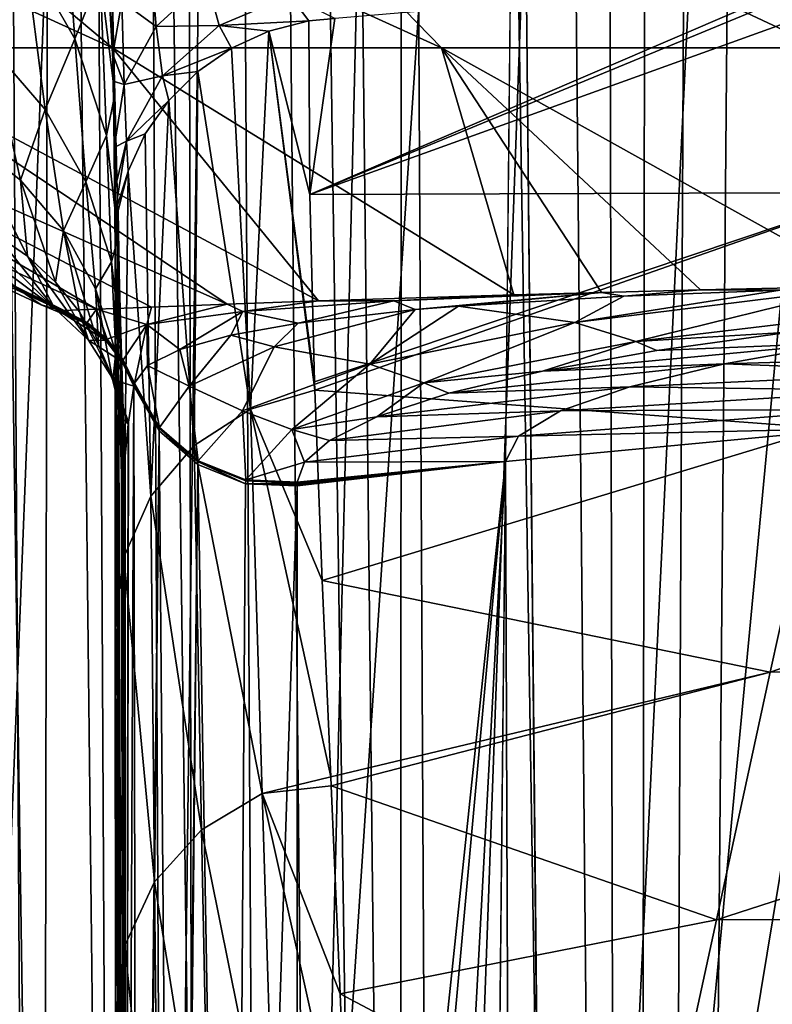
# Model space of a CAD drawing. Header units: metres. Extents: x -90 to 90, y -173 to 74.
# Tile 112 of 256: x -12.2 to -7.32, y -80.39 to -74. Entities that reach past the tile are written whole.
import ezdxf

# ---------------------------------------------------------------- set-up
doc = ezdxf.new("R2010")
doc.units = ezdxf.units.M
doc.layers.add('solid_509418', color=7, linetype='CONTINUOUS')
doc.layers.add('solid_509418_01', color=7, linetype='CONTINUOUS')

msp = doc.modelspace()

# ---------------------------------------------------------------- linework, layer by layer
at = {"layer": 'solid_509418'}
for points in [[(-8.225533, -143.306961, -58.726006), (-7.499454, 11.402782, -58.797714), (-6.862387, 12.015907, -58.855129)], [(-6.424402, -141.961182, -58.891628), (-8.225533, -143.306961, -58.726006), (-6.862387, 12.015907, -58.855129)], [(-8.225533, -143.306961, -58.726006), (-8.064254, 10.739578, -58.742512), (-7.499454, 11.402782, -58.797714)], [(-8.225533, -143.306961, -58.726006), (-8.553539, 10.028784, -58.691418), (-8.064254, 10.739578, -58.742512)], [(-8.225533, -143.306961, -58.726006), (-8.970113, -68.651672, -58.645515), (-8.553539, 10.028784, -58.691418)], [(-10.980026, -146.921387, -58.026299), (-12.711701, 5.898749, -57.701679), (-11.728061, 5.907754, -58.096577)], [(-11.805877, -149.06665, -57.632721), (-12.208568, -151.319458, -57.399166), (-12.711701, 5.898749, -57.701679)], [(-10.980026, -146.921387, -58.026299), (-11.805877, -149.06665, -57.632721), (-12.711701, 5.898749, -57.701679)], [(-10.980026, -146.921387, -58.026299), (-11.728061, 5.907754, -58.096577), (-11.239591, 5.91218, -58.249363)], [(-9.744602, -144.948929, -58.446842), (-11.239591, 5.91218, -58.249363), (-9.713916, 5.925825, -58.55806)], [(-9.744602, -144.948929, -58.446842), (-10.980026, -146.921387, -58.026299), (-11.239591, 5.91218, -58.249363)], [(-9.744602, -144.948929, -58.446842), (-9.713916, 5.925825, -58.55806), (-8.970113, -68.651672, -58.645515)], [(-13.201573, -12.23214, -53.826992), (-12.272785, -135.485428, -53.805763), (-11.371455, -135.333908, -54.565197)], [(-12.008995, -12.441509, -54.729683), (-13.201573, -12.23214, -53.826992), (-11.371455, -135.333908, -54.565197)], [(-12.008995, -12.441509, -54.729683), (-11.371455, -135.333908, -54.565197), (-10.403399, -135.223694, -55.141842)], [(-11.07841, -12.544225, -55.20163), (-12.008995, -12.441509, -54.729683), (-10.403399, -135.223694, -55.141842)], [(-11.07841, -12.544225, -55.20163), (-10.403399, -135.223694, -55.141842), (-9.302077, -135.147614, -55.574173)], [(-10.656951, -12.576241, -55.362324), (-11.07841, -12.544225, -55.20163), (-9.302077, -135.147614, -55.574173)], [(-9.931368, -12.613823, -55.57053), (-10.656951, -12.576241, -55.362324), (-9.302077, -135.147614, -55.574173)], [(-9.931368, -12.613823, -55.57053), (-8.006117, -135.113159, -55.833195), (-8.595015, -73.846344, -55.769421)], [(-9.931368, -12.613823, -55.57053), (-9.302077, -135.147614, -55.574173), (-8.006117, -135.113159, -55.833195)], [(-4.564163, -12.653282, -56.114788), (-8.595015, -73.846344, -55.769421), (-8.006117, -135.113159, -55.833195)], [(-4.564163, -12.653282, -56.114788), (-8.006117, -135.113159, -55.833195), (-4.333533, -135.123291, -56.128117)], [(-9.89099, -18.58441, -39.150002), (-13.523117, -16.790075, -39.150002), (-15.525159, -163.074173, -39.150002)], [(13.523117, -16.790075, -39.150002), (9.89099, -18.58441, -39.150002), (-15.525159, -163.074173, -39.150002)], [(-13.447101, -17.57984, -41.903408), (-11.930401, -18.401623, -41.86388), (-12.179281, -162.857254, -41.903378)], [(-12.792397, -162.862595, -42.016659), (-13.447101, -17.57984, -41.903408), (-12.179281, -162.857254, -41.903378)], [(-11.930401, -18.401623, -41.86388), (-10.350704, -19.131382, -41.822681), (-12.179281, -162.857254, -41.903378)], [(-6.028381, -19.804836, -39.150002), (-9.89099, -18.58441, -39.150002), (-15.525159, -163.074173, -39.150002)], [(9.89099, -18.58441, -39.150002), (6.028381, -19.804836, -39.150002), (-15.525159, -163.074173, -39.150002)], [(-10.350704, -19.131382, -41.822681), (-8.7082, -19.765713, -41.779816), (-12.179281, -162.857254, -41.903378)], [(-8.7082, -19.765713, -41.779816), (-7.009268, -20.298904, -41.735447), (-12.179281, -162.857254, -41.903378)], [(-2.025468, -20.421919, -39.150002), (-6.028381, -19.804836, -39.150002), (-15.525159, -163.074173, -39.150002)], [(6.028381, -19.804836, -39.150002), (2.025468, -20.421919, -39.150002), (-15.525159, -163.074173, -39.150002)], [(-7.009268, -20.298904, -41.735447), (-5.290215, -20.717361, -41.690529), (-12.179281, -162.857254, -41.903378)], [(2.025468, -20.421919, -39.150002), (-2.025468, -20.421919, -39.150002), (-15.525159, -163.074173, -39.150002)], [(-5.290215, -20.717361, -41.690529), (-3.569618, -21.021667, -41.645542), (-12.179281, -162.857254, -41.903378)], [(-3.569618, -21.021667, -41.645542), (-1.8172, -21.213736, -41.599697), (-12.179281, -162.857254, -41.903378)], [(-1.8172, -21.213736, -41.599697), (0.000091, -21.295607, -41.552128), (-12.179281, -162.857254, -41.903378)], [(0.000091, -21.295607, -41.552128), (0, -168.099869, -41.585648), (-12.179281, -162.857254, -41.903378)], [(-9.744602, -144.948929, -58.446842), (-8.970113, -68.651672, -58.645515), (-8.225533, -143.306961, -58.726006)], [(-11.603297, -74.185287, -10.453094), (-16.250029, -72.060219, -9.911163), (-14.136532, -72.060219, -12.745708)], [(-13.337116, -74.185287, -8.125578), (-16.250029, -72.060219, -9.911163), (-11.603297, -74.185287, -10.453094)], [(-9.468748, -74.185287, -12.4196), (-14.136532, -72.060219, -12.745708), (-11.535233, -72.060219, -15.140443)], [(-11.603297, -74.185287, -10.453094), (-14.136532, -72.060219, -12.745708), (-9.468748, -74.185287, -12.4196)], [(-7.007185, -74.185287, -13.957186), (-11.535233, -72.060219, -15.140443), (-8.535893, -72.060219, -17.012735)], [(-9.468748, -74.185287, -12.4196), (-11.535233, -72.060219, -15.140443), (-7.007185, -74.185287, -13.957186)], [(-4.303623, -74.185287, -15.012745), (-8.535893, -72.060219, -17.012735), (-5.24201, -72.060219, -18.297977)], [(-7.007185, -74.185287, -13.957186), (-8.535893, -72.060219, -17.012735), (-4.303623, -74.185287, -15.012745)], [(-11.682582, -72.818848, 18.918798), (-11.588074, -74.490593, 16.842081), (-11.61227, -73.451523, 19.478764)], [(-11.682101, -73.713257, 16.467911), (-11.588074, -74.490593, 16.842081), (-11.682582, -72.818848, 18.918798)], [(-12.171473, -73.559174, 13.174765), (-11.846197, -74.127151, 13.417704), (-11.930244, -72.972679, 16.133535)], [(-11.846197, -74.127151, 13.417704), (-11.682101, -73.713257, 16.467911), (-11.930244, -72.972679, 16.133535)], [(-12.391153, -74.179474, 10.284462), (-12.171473, -73.559174, 13.174765), (-12.604927, -73.073082, 12.923247)], [(-11.600633, -74.226418, 20.300671), (-11.61227, -73.451523, 19.478764), (-11.588074, -74.490593, 16.842081)], [(-11.542654, -73.885986, 20.573481), (-11.61227, -73.451523, 19.478764), (-11.600633, -74.226418, 20.300671)], [(-12.391153, -74.179474, 10.284462), (-12.039058, -74.585304, 10.447269), (-12.171473, -73.559174, 13.174765)], [(-12.039058, -74.585304, 10.447269), (-11.846197, -74.127151, 13.417704), (-12.171473, -73.559174, 13.174765)], [(-11.318959, -74.047256, 21.669905), (-11.35958, -73.566551, 20.818052), (-11.542654, -73.885986, 20.573481)], [(-11.318959, -74.047256, 21.669905), (-10.99067, -73.745598, 21.822126), (-11.35958, -73.566551, 20.818052)], [(-11.846197, -74.127151, 13.417704), (-11.641436, -74.755486, 13.642852), (-11.682101, -73.713257, 16.467911)], [(-11.641436, -74.755486, 13.642852), (-11.588074, -74.490593, 16.842081), (-11.682101, -73.713257, 16.467911)], [(-10.322518, -75.137558, 32.164864), (-6.634458, -75.124855, 35.704567), (-6.286074, -73.678825, 25.198845)], [(-6.900171, -73.719925, 25.015392), (-10.322518, -75.137558, 32.164864), (-6.286074, -73.678825, 25.198845)], [(-10.910335, -74.040833, 22.691702), (-10.99067, -73.745598, 21.822126), (-11.318959, -74.047256, 21.669905)], [(-10.910335, -74.040833, 22.691702), (-10.451691, -73.847221, 22.74614), (-10.99067, -73.745598, 21.822126)], [(-6.900171, -73.719925, 25.015392), (-7.053256, -73.730728, 24.966681), (-10.322518, -75.137558, 32.164864)], [(-7.053256, -73.730728, 24.966681), (-10.15981, -73.994965, 23.701321), (-10.322518, -75.137558, 32.164864)], [(-11.526266, -74.424377, 21.47823), (-11.542654, -73.885986, 20.573481), (-11.600633, -74.226418, 20.300671)], [(-11.526266, -74.424377, 21.47823), (-11.318959, -74.047256, 21.669905), (-11.542654, -73.885986, 20.573481)], [(-10.910335, -74.040833, 22.691702), (-10.329188, -74.01165, 23.616053), (-10.451691, -73.847221, 22.74614)], [(-10.451691, -73.847221, 22.74614), (-10.329188, -74.01165, 23.616053), (-10.15981, -73.994965, 23.701321)], [(-10.910335, -74.040833, 22.691702), (-10.587665, -74.077728, 23.607386), (-10.329188, -74.01165, 23.616053)], [(-10.587665, -74.077728, 23.607386), (-10.322518, -75.137558, 32.164864), (-10.329188, -74.01165, 23.616053)], [(-10.15981, -73.994965, 23.701321), (-10.329188, -74.01165, 23.616053), (-10.322518, -75.137558, 32.164864)], [(-11.277581, -74.367233, 22.592201), (-11.318959, -74.047256, 21.669905), (-11.526266, -74.424377, 21.47823)], [(-11.277581, -74.367233, 22.592201), (-10.910335, -74.040833, 22.691702), (-11.318959, -74.047256, 21.669905)], [(-11.277581, -74.367233, 22.592201), (-10.830241, -74.188171, 23.592859), (-10.910335, -74.040833, 22.691702)], [(-10.910335, -74.040833, 22.691702), (-10.830241, -74.188171, 23.592859), (-10.587665, -74.077728, 23.607386)], [(-10.587665, -74.077728, 23.607386), (-10.830241, -74.188171, 23.592859), (-10.707704, -76.530441, 41.674328)], [(-10.587665, -74.077728, 23.607386), (-10.707704, -76.530441, 41.674328), (-10.29079, -76.407135, 41.689693)], [(-10.587665, -74.077728, 23.607386), (-10.29079, -76.407135, 41.689693), (-10.292707, -76.3526, 41.285114)], [(-10.587665, -74.077728, 23.607386), (-10.292707, -76.3526, 41.285114), (-10.322518, -75.137558, 32.164864)], [(-12.039058, -74.585304, 10.447269), (-11.774744, -75.055946, 10.60159), (-11.846197, -74.127151, 13.417704)], [(-11.774744, -75.055946, 10.60159), (-11.641436, -74.755486, 13.642852), (-11.846197, -74.127151, 13.417704)], [(-15.616448, -74.185287, 0.173839), (-12.064768, -75.854141, 0.279481), (-12.221046, -75.747536, 1.638305)], [(-15.616448, -74.185287, 0.173839), (-11.934543, -75.890205, -1.017151), (-12.064768, -75.854141, 0.279481)], [(-15.616448, -74.185287, 0.173839), (-15.378949, -74.185287, -2.718746), (-11.934543, -75.890205, -1.017151)], [(-15.378949, -74.185287, -2.718746), (-11.928215, -75.89035, -1.084885), (-11.934543, -75.890205, -1.017151)], [(-15.378949, -74.185287, -2.718746), (-11.921429, -75.890266, -1.159303), (-11.928215, -75.89035, -1.084885)], [(-15.378949, -74.185287, -2.718746), (-11.918689, -75.89016, -1.189798), (-11.921429, -75.890266, -1.159303)], [(-15.378949, -74.185287, -2.718746), (-11.915811, -75.890053, -1.220967), (-11.918689, -75.89016, -1.189798)], [(-15.378949, -74.185287, -2.718746), (-11.705602, -75.881699, -2.637915), (-11.915811, -75.890053, -1.220967)], [(-15.378949, -74.185287, -2.718746), (-14.610324, -74.185287, -5.517437), (-11.705602, -75.881699, -2.637915)], [(-14.610324, -74.185287, -5.517437), (-11.350189, -75.867569, -4.000338), (-11.705602, -75.881699, -2.637915)], [(-14.610324, -74.185287, -5.517437), (-10.858988, -75.849037, -5.293964), (-11.350189, -75.867569, -4.000338)], [(-14.610324, -74.185287, -5.517437), (-13.337116, -74.185287, -8.125578), (-10.858988, -75.849037, -5.293964)], [(-13.337116, -74.185287, -8.125578), (-10.266746, -75.828209, -6.464443), (-10.858988, -75.849037, -5.293964)], [(-13.337116, -74.185287, -8.125578), (-11.603297, -74.185287, -10.453094), (-10.266746, -75.828209, -6.464443)], [(-12.537622, -74.779205, 7.428584), (-12.200075, -75.044106, 7.529149), (-12.391153, -74.179474, 10.284462)], [(-12.200075, -75.044106, 7.529149), (-12.039058, -74.585304, 10.447269), (-12.391153, -74.179474, 10.284462)], [(-11.603297, -74.185287, -10.453094), (-9.000529, -75.788643, -8.280215), (-10.266746, -75.828209, -6.464443)], [(-11.603297, -74.185287, -10.453094), (-9.468748, -74.185287, -12.4196), (-9.000529, -75.788643, -8.280215)], [(-11.598118, -74.401901, 20.539223), (-11.600633, -74.226418, 20.300671), (-11.588074, -74.490593, 16.842081)], [(-11.526266, -74.424377, 21.47823), (-11.600633, -74.226418, 20.300671), (-11.598118, -74.401901, 20.539223)], [(-11.277581, -74.367233, 22.592201), (-11.049239, -74.339485, 23.572933), (-10.830241, -74.188171, 23.592859)], [(-10.830241, -74.188171, 23.592859), (-11.049239, -74.339485, 23.572933), (-10.707704, -76.530441, 41.674328)], [(-9.468748, -74.185287, -12.4196), (-8.430643, -75.772888, -8.91297), (-9.000529, -75.788643, -8.280215)], [(-9.468748, -74.185287, -12.4196), (-7.78884, -75.756653, -9.53022), (-8.430643, -75.772888, -8.91297)], [(-9.468748, -74.185287, -12.4196), (-6.693838, -75.732582, -10.398417), (-7.78884, -75.756653, -9.53022)], [(-9.468748, -74.185287, -12.4196), (-7.007185, -74.185287, -13.957186), (-6.693838, -75.732582, -10.398417)], [(-11.277581, -74.367233, 22.592201), (-11.237728, -74.526871, 23.548239), (-11.049239, -74.339485, 23.572933)], [(-11.049239, -74.339485, 23.572933), (-11.237728, -74.526871, 23.548239), (-11.072412, -76.766182, 41.642578)], [(-11.049239, -74.339485, 23.572933), (-11.072412, -76.766182, 41.642578), (-10.707704, -76.530441, 41.674328)], [(-11.592233, -74.833488, 21.256384), (-11.598118, -74.401901, 20.539223), (-11.588074, -74.490593, 16.842081)], [(-11.526266, -74.424377, 21.47823), (-11.598118, -74.401901, 20.539223), (-11.592233, -74.833488, 21.256384)], [(-11.511906, -74.790924, 22.462259), (-11.277581, -74.367233, 22.592201), (-11.526266, -74.424377, 21.47823)], [(-11.511906, -74.790924, 22.462259), (-11.237728, -74.526871, 23.548239), (-11.277581, -74.367233, 22.592201)], [(-11.511906, -74.790924, 22.462259), (-11.526266, -74.424377, 21.47823), (-11.592233, -74.833488, 21.256384)], [(-11.641436, -74.755486, 13.642852), (-11.5651, -75.414284, 13.86089), (-11.588074, -74.490593, 16.842081)], [(-11.58877, -75.114296, 21.882452), (-11.592233, -74.833488, 21.256384), (-11.588074, -74.490593, 16.842081)], [(-11.587153, -75.26342, 22.311853), (-11.58877, -75.114296, 21.882452), (-11.588074, -74.490593, 16.842081)], [(-11.588074, -74.490593, 16.842081), (-11.519543, -88.788254, 95.62162), (-11.585471, -75.5056, 23.419121)], [(-11.587153, -75.26342, 22.311853), (-11.588074, -74.490593, 16.842081), (-11.585471, -75.5056, 23.419121)], [(-11.588074, -74.490593, 16.842081), (-11.572861, -75.110008, 14.926981), (-11.519543, -88.788254, 95.62162)], [(-11.588074, -74.490593, 16.842081), (-11.5651, -75.414284, 13.86089), (-11.572861, -75.110008, 14.926981)], [(-11.511906, -74.790924, 22.462259), (-11.389742, -74.744408, 23.519556), (-11.237728, -74.526871, 23.548239)], [(-11.237728, -74.526871, 23.548239), (-11.389742, -74.744408, 23.519556), (-11.354275, -77.095062, 41.598011)], [(-11.237728, -74.526871, 23.548239), (-11.354275, -77.095062, 41.598011), (-11.072412, -76.766182, 41.642578)], [(-12.200075, -75.044106, 7.529149), (-11.921314, -75.371758, 7.624868), (-12.039058, -74.585304, 10.447269)], [(-11.921314, -75.371758, 7.624868), (-11.774744, -75.055946, 10.60159), (-12.039058, -74.585304, 10.447269)], [(-12.153034, -75.538132, 4.667595), (-12.200075, -75.044106, 7.529149), (-12.537622, -74.779205, 7.428584)], [(-12.356464, -75.399239, 4.625581), (-12.153034, -75.538132, 4.667595), (-12.537622, -74.779205, 7.428584)], [(-11.774744, -75.055946, 10.60159), (-11.608255, -75.573502, 10.741559), (-11.641436, -74.755486, 13.642852)], [(-11.608255, -75.573502, 10.741559), (-11.5651, -75.414284, 13.86089), (-11.641436, -74.755486, 13.642852)], [(-11.511906, -74.790924, 22.462259), (-11.592233, -74.833488, 21.256384), (-11.58877, -75.114296, 21.882452)], [(-11.511906, -74.790924, 22.462259), (-11.58877, -75.114296, 21.882452), (-11.587153, -75.26342, 22.311853)], [(-11.511906, -74.790924, 22.462259), (-11.587153, -75.26342, 22.311853), (-11.50047, -74.985199, 23.487795)], [(-11.511906, -74.790924, 22.462259), (-11.50047, -74.985199, 23.487795), (-11.389742, -74.744408, 23.519556)], [(-11.389742, -74.744408, 23.519556), (-11.50047, -74.985199, 23.487795), (-11.354275, -77.095062, 41.598011)], [(-11.50047, -74.985199, 23.487795), (-11.587153, -75.26342, 22.311853), (-11.566407, -75.241638, 23.453959)], [(-11.50047, -74.985199, 23.487795), (-11.566407, -75.241638, 23.453959), (-11.529945, -77.489845, 41.544323)], [(-11.50047, -74.985199, 23.487795), (-11.529945, -77.489845, 41.544323), (-11.354275, -77.095062, 41.598011)], [(-11.97205, -75.705978, 4.706502), (-11.921314, -75.371758, 7.624868), (-12.200075, -75.044106, 7.529149)], [(-12.153034, -75.538132, 4.667595), (-11.97205, -75.705978, 4.706502), (-12.200075, -75.044106, 7.529149)], [(-11.921314, -75.371758, 7.624868), (-11.711986, -75.749641, 7.712089), (-11.774744, -75.055946, 10.60159)], [(-11.711986, -75.749641, 7.712089), (-11.608255, -75.573502, 10.741559), (-11.774744, -75.055946, 10.60159)], [(-11.572861, -75.110008, 14.926981), (-11.5651, -75.414284, 13.86089), (-11.519543, -88.788254, 95.62162)], [(-10.322518, -75.137558, 32.164864), (-10.292707, -76.3526, 41.285114), (-6.634458, -75.124855, 35.704567)], [(-10.292707, -76.3526, 41.285114), (-10.29079, -76.407135, 41.689693), (-6.634458, -75.124855, 35.704567)], [(-10.29079, -76.407135, 41.689693), (-6.987988, -76.654427, 46.244251), (-6.634458, -75.124855, 35.704567)], [(-11.566407, -75.241638, 23.453959), (-11.587153, -75.26342, 22.311853), (-11.585471, -75.5056, 23.419121)], [(-11.566407, -75.241638, 23.453959), (-11.585471, -75.5056, 23.419121), (-11.529945, -77.489845, 41.544323)], [(-11.978131, -75.875084, 1.852331), (-12.577939, -75.292297, 4.58137), (-12.39501, -75.563812, 3.065383)], [(-11.978131, -75.875084, 1.852331), (-12.356464, -75.399239, 4.625581), (-12.577939, -75.292297, 4.58137)], [(-11.97205, -75.705978, 4.706502), (-11.81743, -75.899139, 4.741461), (-11.921314, -75.371758, 7.624868)], [(-11.692519, -76.113441, 4.771714), (-11.711986, -75.749641, 7.712089), (-11.921314, -75.371758, 7.624868)], [(-11.81743, -75.899139, 4.741461), (-11.692519, -76.113441, 4.771714), (-11.921314, -75.371758, 7.624868)], [(-11.978131, -75.875084, 1.852331), (-12.153034, -75.538132, 4.667595), (-12.356464, -75.399239, 4.625581)], [(-11.608255, -75.573502, 10.741559), (-11.546105, -76.110008, 10.879629), (-11.5651, -75.414284, 13.86089)], [(-11.5651, -75.414284, 13.86089), (-11.546105, -76.110008, 10.879629), (-11.519543, -88.788254, 95.62162)], [(-11.519543, -88.788254, 95.62162), (-11.584905, -77.863235, 41.080635), (-11.585471, -75.5056, 23.419121)], [(-11.529945, -77.489845, 41.544323), (-11.585471, -75.5056, 23.419121), (-11.584905, -77.863235, 41.080635)], [(-11.978131, -75.875084, 1.852331), (-12.39501, -75.563812, 3.065383), (-12.241191, -75.729691, 1.805892)], [(-11.758134, -76.082733, 1.884055), (-11.97205, -75.705978, 4.706502), (-12.153034, -75.538132, 4.667595)], [(-11.978131, -75.875084, 1.852331), (-11.758134, -76.082733, 1.884055), (-12.153034, -75.538132, 4.667595)], [(-11.711986, -75.749641, 7.712089), (-11.580081, -76.16333, 7.787478), (-11.608255, -75.573502, 10.741559)], [(-11.580081, -76.16333, 7.787478), (-11.546105, -76.110008, 10.879629), (-11.608255, -75.573502, 10.741559)], [(-11.779951, -75.972099, -1.005452), (-12.241191, -75.729691, 1.805892), (-12.221046, -75.747536, 1.638305)], [(-11.779951, -75.972099, -1.005452), (-11.978131, -75.875084, 1.852331), (-12.241191, -75.729691, 1.805892)], [(-11.779951, -75.972099, -1.005452), (-12.221046, -75.747536, 1.638305), (-12.064768, -75.854141, 0.279481)], [(-11.758134, -76.082733, 1.884055), (-11.81743, -75.899139, 4.741461), (-11.97205, -75.705978, 4.706502)], [(-11.600025, -76.344238, 4.796607), (-11.580081, -76.16333, 7.787478), (-11.711986, -75.749641, 7.712089)], [(-11.692519, -76.113441, 4.771714), (-11.600025, -76.344238, 4.796607), (-11.711986, -75.749641, 7.712089)], [(-7.272126, -75.75843, -9.937591), (-6.804303, -75.744865, -10.298711), (-8.603362, -75.967377, -8.411274)], [(-8.207814, -76.090118, -8.432713), (-8.603362, -75.967377, -8.411274), (-6.804303, -75.744865, -10.298711)], [(-8.285949, -75.79705, -9.003207), (-7.272126, -75.75843, -9.937591), (-8.603362, -75.967377, -8.411274)], [(-8.285949, -75.79705, -9.003207), (-8.430643, -75.772888, -8.91297), (-7.78884, -75.756653, -9.53022)], [(-8.285949, -75.79705, -9.003207), (-7.78884, -75.756653, -9.53022), (-7.272126, -75.75843, -9.937591)], [(-6.372438, -75.873459, -10.272765), (-8.207814, -76.090118, -8.432713), (-6.804303, -75.744865, -10.298711)], [(-7.272126, -75.75843, -9.937591), (-7.78884, -75.756653, -9.53022), (-6.693838, -75.732582, -10.398417)], [(-9.777407, -75.827797, -7.196328), (-10.266746, -75.828209, -6.464443), (-9.000529, -75.788643, -8.280215)], [(-9.777407, -75.827797, -7.196328), (-9.000529, -75.788643, -8.280215), (-8.430643, -75.772888, -8.91297)], [(-9.777407, -75.827797, -7.196328), (-8.430643, -75.772888, -8.91297), (-9.639347, -75.88443, -7.286089)], [(-9.357964, -75.861031, -7.703987), (-9.639347, -75.88443, -7.286089), (-8.430643, -75.772888, -8.91297)], [(-8.285949, -75.79705, -9.003207), (-9.357964, -75.861031, -7.703987), (-8.430643, -75.772888, -8.91297)], [(-8.285949, -75.79705, -9.003207), (-8.603362, -75.967377, -8.411274), (-9.357964, -75.861031, -7.703987)], [(-11.779951, -75.972099, -1.005452), (-12.064768, -75.854141, 0.279481), (-11.934543, -75.890205, -1.017151)], [(-11.64597, -76.085007, -0.999606), (-11.758134, -76.082733, 1.884055), (-11.978131, -75.875084, 1.852331)], [(-11.779951, -75.972099, -1.005452), (-11.64597, -76.085007, -0.999606), (-11.978131, -75.875084, 1.852331)], [(-11.771029, -75.969788, -1.148377), (-11.934543, -75.890205, -1.017151), (-11.928215, -75.89035, -1.084885)], [(-11.771029, -75.969788, -1.148377), (-11.779951, -75.972099, -1.005452), (-11.934543, -75.890205, -1.017151)], [(-11.771029, -75.969788, -1.148377), (-11.928215, -75.89035, -1.084885), (-11.921429, -75.890266, -1.159303)], [(-11.771029, -75.969788, -1.148377), (-11.921429, -75.890266, -1.159303), (-11.918689, -75.89016, -1.189798)], [(-11.771029, -75.969788, -1.148377), (-11.918689, -75.89016, -1.189798), (-11.915811, -75.890053, -1.220967)], [(-11.767118, -75.968674, -1.209411), (-11.915811, -75.890053, -1.220967), (-11.705602, -75.881699, -2.637915)], [(-11.767118, -75.968674, -1.209411), (-11.771029, -75.969788, -1.148377), (-11.915811, -75.890053, -1.220967)], [(-11.767118, -75.968674, -1.209411), (-11.705602, -75.881699, -2.637915), (-11.637979, -76.07692, -1.203974)], [(-11.380386, -75.981621, -3.28842), (-11.705602, -75.881699, -2.637915), (-11.350189, -75.867569, -4.000338)], [(-11.380386, -75.981621, -3.28842), (-11.637979, -76.07692, -1.203974), (-11.705602, -75.881699, -2.637915)], [(-11.380386, -75.981621, -3.28842), (-11.350189, -75.867569, -4.000338), (-10.858988, -75.849037, -5.293964)], [(-10.7579, -75.897125, -5.309832), (-11.380386, -75.981621, -3.28842), (-10.858988, -75.849037, -5.293964)], [(-10.7579, -75.897125, -5.309832), (-10.858988, -75.849037, -5.293964), (-10.266746, -75.828209, -6.464443)], [(-9.777407, -75.827797, -7.196328), (-10.7579, -75.897125, -5.309832), (-10.266746, -75.828209, -6.464443)], [(-9.777407, -75.827797, -7.196328), (-10.3985, -75.971344, -5.899108), (-10.7579, -75.897125, -5.309832)], [(-10.3985, -75.971344, -5.899108), (-9.639347, -75.88443, -7.286089), (-10.554062, -76.12513, -5.349251)], [(-9.932472, -76.23761, -6.217426), (-10.554062, -76.12513, -5.349251), (-9.639347, -75.88443, -7.286089)], [(-9.777407, -75.827797, -7.196328), (-9.639347, -75.88443, -7.286089), (-10.3985, -75.971344, -5.899108)], [(-9.932472, -76.23761, -6.217426), (-9.639347, -75.88443, -7.286089), (-9.357964, -75.861031, -7.703987)], [(-8.603362, -75.967377, -8.411274), (-9.932472, -76.23761, -6.217426), (-9.357964, -75.861031, -7.703987)], [(-6.372438, -75.873459, -10.272765), (-7.210083, -76.029709, -9.068224), (-8.207814, -76.090118, -8.432713)], [(-11.595587, -76.339073, 1.90381), (-11.692519, -76.113441, 4.771714), (-11.81743, -75.899139, 4.741461)], [(-11.758134, -76.082733, 1.884055), (-11.595587, -76.339073, 1.90381), (-11.81743, -75.899139, 4.741461)], [(-10.7579, -75.897125, -5.309832), (-11.166545, -76.14212, -3.640184), (-11.380386, -75.981621, -3.28842)], [(-10.7579, -75.897125, -5.309832), (-10.835282, -76.049683, -4.806116), (-11.166545, -76.14212, -3.640184)], [(-10.7579, -75.897125, -5.309832), (-10.3985, -75.971344, -5.899108), (-10.835282, -76.049683, -4.806116)], [(-11.771029, -75.969788, -1.148377), (-11.640474, -76.079315, -1.143584), (-11.779951, -75.972099, -1.005452)], [(-11.640474, -76.079315, -1.143584), (-11.64597, -76.085007, -0.999606), (-11.779951, -75.972099, -1.005452)], [(-11.767118, -75.968674, -1.209411), (-11.640474, -76.079315, -1.143584), (-11.771029, -75.969788, -1.148377)], [(-11.767118, -75.968674, -1.209411), (-11.637979, -76.07692, -1.203974), (-11.640474, -76.079315, -1.143584)], [(-11.380386, -75.981621, -3.28842), (-11.534291, -76.209862, -1.204883), (-11.637979, -76.07692, -1.203974)], [(-11.380386, -75.981621, -3.28842), (-11.460787, -76.36142, -1.212095), (-11.534291, -76.209862, -1.204883)], [(-11.380386, -75.981621, -3.28842), (-11.37611, -76.2463, -2.43881), (-11.460787, -76.36142, -1.212095)], [(-11.380386, -75.981621, -3.28842), (-11.166545, -76.14212, -3.640184), (-11.37611, -76.2463, -2.43881)], [(-10.835282, -76.049683, -4.806116), (-10.3985, -75.971344, -5.899108), (-10.554062, -76.12513, -5.349251)], [(-9.582944, -76.35849, -6.249075), (-9.932472, -76.23761, -6.217426), (-8.603362, -75.967377, -8.411274)], [(-8.207814, -76.090118, -8.432713), (-9.582944, -76.35849, -6.249075), (-8.603362, -75.967377, -8.411274)], [(-11.640474, -76.079315, -1.143584), (-11.535748, -76.213837, -1.145146), (-11.64597, -76.085007, -0.999606)], [(-11.637979, -76.07692, -1.203974), (-11.535748, -76.213837, -1.145146), (-11.640474, -76.079315, -1.143584)], [(-11.637979, -76.07692, -1.203974), (-11.534291, -76.209862, -1.204883), (-11.535748, -76.213837, -1.145146)], [(-11.166545, -76.14212, -3.640184), (-10.835282, -76.049683, -4.806116), (-11.104714, -76.380341, -3.328816)], [(-10.835282, -76.049683, -4.806116), (-10.554062, -76.12513, -5.349251), (-11.104714, -76.380341, -3.328816)], [(-8.207814, -76.090118, -8.432713), (-7.210083, -76.029709, -9.068224), (-8.072121, -76.149139, -8.071312)], [(-6.86637, -76.10041, -6.923834), (-8.072121, -76.149139, -8.071312), (-7.210083, -76.029709, -9.068224)], [(-11.538764, -76.223694, -1.000206), (-11.595587, -76.339073, 1.90381), (-11.758134, -76.082733, 1.884055)], [(-11.64597, -76.085007, -0.999606), (-11.538764, -76.223694, -1.000206), (-11.758134, -76.082733, 1.884055)], [(-11.595587, -76.339073, 1.90381), (-11.600025, -76.344238, 4.796607), (-11.692519, -76.113441, 4.771714)], [(-11.535748, -76.213837, -1.145146), (-11.538764, -76.223694, -1.000206), (-11.64597, -76.085007, -0.999606)], [(-11.580081, -76.16333, 7.787478), (-11.540018, -76.31337, 9.775594), (-11.546105, -76.110008, 10.879629)], [(-11.546105, -76.110008, 10.879629), (-11.540018, -76.31337, 9.775594), (-11.519543, -88.788254, 95.62162)], [(-11.37611, -76.2463, -2.43881), (-11.166545, -76.14212, -3.640184), (-11.104714, -76.380341, -3.328816)], [(-10.758493, -76.541008, -3.802607), (-11.104714, -76.380341, -3.328816), (-10.554062, -76.12513, -5.349251)], [(-9.932472, -76.23761, -6.217426), (-10.758493, -76.541008, -3.802607), (-10.554062, -76.12513, -5.349251)], [(-8.207814, -76.090118, -8.432713), (-8.813212, -76.282608, -6.98064), (-9.582944, -76.35849, -6.249075)], [(-8.207814, -76.090118, -8.432713), (-8.072121, -76.149139, -8.071312), (-8.813212, -76.282608, -6.98064)], [(-6.86637, -76.10041, -6.923834), (-8.813212, -76.282608, -6.98064), (-8.072121, -76.149139, -8.071312)], [(-6.86637, -76.10041, -6.923834), (-7.634262, -76.236259, -5.891975), (-8.813212, -76.282608, -6.98064)], [(-5.729802, -76.17955, -4.661294), (-7.634262, -76.236259, -5.891975), (-6.86637, -76.10041, -6.923834)], [(-11.600025, -76.344238, 4.796607), (-11.541946, -76.586533, 4.815601), (-11.580081, -76.16333, 7.787478)], [(-11.580081, -76.16333, 7.787478), (-11.530318, -76.605957, 7.777111), (-11.540018, -76.31337, 9.775594)], [(-11.541946, -76.586533, 4.815601), (-11.530318, -76.605957, 7.777111), (-11.580081, -76.16333, 7.787478)], [(-11.534291, -76.209862, -1.204883), (-11.460787, -76.36142, -1.212095), (-11.535748, -76.213837, -1.145146)], [(-6.190008, -76.290749, -3.816562), (-7.634262, -76.236259, -5.891975), (-5.729802, -76.17955, -4.661294)], [(-11.538764, -76.223694, -1.000206), (-11.46323, -76.381638, -1.007359), (-11.595587, -76.339073, 1.90381)], [(-11.535748, -76.213837, -1.145146), (-11.461649, -76.367165, -1.152988), (-11.538764, -76.223694, -1.000206)], [(-11.538764, -76.223694, -1.000206), (-11.462472, -76.374916, -1.076007), (-11.46323, -76.381638, -1.007359)], [(-11.538764, -76.223694, -1.000206), (-11.461649, -76.367165, -1.152988), (-11.462472, -76.374916, -1.076007)], [(-11.535748, -76.213837, -1.145146), (-11.461263, -76.364326, -1.182187), (-11.461649, -76.367165, -1.152988)], [(-11.535748, -76.213837, -1.145146), (-11.460787, -76.36142, -1.212095), (-11.461263, -76.364326, -1.182187)], [(-11.37611, -76.2463, -2.43881), (-11.296971, -76.648544, -1.248759), (-11.460787, -76.36142, -1.212095)], [(-11.37611, -76.2463, -2.43881), (-11.104714, -76.380341, -3.328816), (-11.296971, -76.648544, -1.248759)], [(-10.438941, -76.662262, -3.829434), (-10.758493, -76.541008, -3.802607), (-9.932472, -76.23761, -6.217426)], [(-9.582944, -76.35849, -6.249075), (-10.438941, -76.662262, -3.829434), (-9.932472, -76.23761, -6.217426)], [(-7.634262, -76.236259, -5.891975), (-9.421646, -76.427376, -5.813555), (-8.813212, -76.282608, -6.98064)], [(-7.634262, -76.236259, -5.891975), (-8.247449, -76.384407, -4.766479), (-9.421646, -76.427376, -5.813555)], [(-6.190008, -76.290749, -3.816562), (-8.247449, -76.384407, -4.766479), (-7.634262, -76.236259, -5.891975)], [(-11.540018, -76.31337, 9.775594), (-11.530318, -76.605957, 7.777111), (-11.519543, -88.788254, 95.62162)], [(-9.582944, -76.35849, -6.249075), (-8.813212, -76.282608, -6.98064), (-9.421646, -76.427376, -5.813555)], [(-6.526658, -76.408852, -2.919398), (-8.247449, -76.384407, -4.766479), (-6.190008, -76.290749, -3.816562)], [(-11.595587, -76.339073, 1.90381), (-11.500679, -76.626648, 1.899107), (-11.600025, -76.344238, 4.796607)], [(-11.600025, -76.344238, 4.796607), (-11.500679, -76.626648, 1.899107), (-11.541946, -76.586533, 4.815601)], [(-11.595587, -76.339073, 1.90381), (-11.46323, -76.381638, -1.007359), (-11.498765, -76.613983, 1.730975)], [(-11.595587, -76.339073, 1.90381), (-11.498765, -76.613983, 1.730975), (-11.500679, -76.626648, 1.899107)], [(-11.46323, -76.381638, -1.007359), (-11.439946, -89.156937, 95.573082), (-11.519543, -88.788254, 95.62162)], [(-11.498765, -76.613983, 1.730975), (-11.46323, -76.381638, -1.007359), (-11.519543, -88.788254, 95.62162)], [(-11.462472, -76.374916, -1.076007), (-11.300323, -76.671043, -1.045565), (-11.46323, -76.381638, -1.007359)], [(-11.46323, -76.381638, -1.007359), (-11.300323, -76.671043, -1.045565), (-11.439946, -89.156937, 95.573082)], [(-11.462472, -76.374916, -1.076007), (-11.461649, -76.367165, -1.152988), (-11.300323, -76.671043, -1.045565)], [(-11.460787, -76.36142, -1.212095), (-11.298106, -76.65493, -1.190606), (-11.461649, -76.367165, -1.152988)], [(-11.461263, -76.364326, -1.182187), (-11.460787, -76.36142, -1.212095), (-11.461649, -76.367165, -1.152988)], [(-11.461649, -76.367165, -1.152988), (-11.298106, -76.65493, -1.190606), (-11.300323, -76.671043, -1.045565)], [(-11.460787, -76.36142, -1.212095), (-11.296971, -76.648544, -1.248759), (-11.298106, -76.65493, -1.190606)], [(-11.104714, -76.380341, -3.328816), (-11.046255, -76.865906, -1.275848), (-11.296971, -76.648544, -1.248759)], [(-10.758493, -76.541008, -3.802607), (-11.046255, -76.865906, -1.275848), (-11.104714, -76.380341, -3.328816)], [(-9.582944, -76.35849, -6.249075), (-9.88713, -76.580368, -4.592443), (-10.438941, -76.662262, -3.829434)], [(-9.582944, -76.35849, -6.249075), (-9.421646, -76.427376, -5.813555), (-9.88713, -76.580368, -4.592443)], [(-8.247449, -76.384407, -4.766479), (-9.88713, -76.580368, -4.592443), (-9.421646, -76.427376, -5.813555)], [(-8.247449, -76.384407, -4.766479), (-8.696052, -76.541763, -3.571114), (-9.88713, -76.580368, -4.592443)], [(-6.526658, -76.408852, -2.919398), (-8.696052, -76.541763, -3.571114), (-8.247449, -76.384407, -4.766479)], [(-10.707704, -76.530441, 41.674328), (-10.242491, -77.642265, 50.716515), (-10.29079, -76.407135, 41.689693)], [(-10.29079, -76.407135, 41.689693), (-10.242491, -77.642265, 50.716515), (-6.987988, -76.654427, 46.244251)], [(-6.731322, -76.531403, -1.988485), (-8.696052, -76.541763, -3.571114), (-6.526658, -76.408852, -2.919398)], [(-7.337574, -78.237572, 56.776543), (-2.465286, -78.155319, 57.785904), (-2.348109, -76.511292, 47.172165)], [(-6.987988, -76.654427, 46.244251), (-7.337574, -78.237572, 56.776543), (-2.348109, -76.511292, 47.172165)], [(-11.541946, -76.586533, 4.815601), (-11.519543, -76.835083, 4.828285), (-11.530318, -76.605957, 7.777111)], [(-11.541946, -76.586533, 4.815601), (-11.500679, -76.626648, 1.899107), (-11.519543, -76.835083, 4.828285)], [(-10.631241, -79.024765, 59.756905), (-10.707704, -76.530441, 41.674328), (-11.072412, -76.766182, 41.642578)], [(-10.758493, -76.541008, -3.802607), (-10.737104, -76.988617, -1.29026), (-11.046255, -76.865906, -1.275848)], [(-10.438941, -76.662262, -3.829434), (-10.737104, -76.988617, -1.29026), (-10.758493, -76.541008, -3.802607)], [(-10.707704, -76.530441, 41.674328), (-10.186094, -78.916183, 59.773594), (-10.242491, -77.642265, 50.716515)], [(-10.631241, -79.024765, 59.756905), (-10.186094, -78.916183, 59.773594), (-10.707704, -76.530441, 41.674328)], [(-10.438941, -76.662262, -3.829434), (-9.88713, -76.580368, -4.592443), (-10.194857, -76.732574, -3.389413)], [(-8.696052, -76.541763, -3.571114), (-10.194857, -76.732574, -3.389413), (-9.88713, -76.580368, -4.592443)], [(-8.696052, -76.541763, -3.571114), (-8.968794, -76.705048, -2.330769), (-10.194857, -76.732574, -3.389413)], [(-6.731322, -76.531403, -1.988485), (-6.79527, -76.655571, -1.043832), (-8.968794, -76.705048, -2.330769)], [(-6.731322, -76.531403, -1.988485), (-8.968794, -76.705048, -2.330769), (-8.696052, -76.541763, -3.571114)], [(-11.530318, -76.605957, 7.777111), (-11.519543, -76.835083, 4.828285), (-11.519543, -88.788254, 95.62162)], [(-11.500679, -76.626648, 1.899107), (-11.498765, -76.613983, 1.730975), (-11.519543, -88.788254, 95.62162)], [(-11.500679, -76.626648, 1.899107), (-11.519543, -88.788254, 95.62162), (-11.519543, -76.835083, 4.828285)], [(-11.298106, -76.65493, -1.190606), (-11.049574, -76.890167, -1.074525), (-11.300323, -76.671043, -1.045565)], [(-11.296971, -76.648544, -1.248759), (-11.047573, -76.872604, -1.21906), (-11.298106, -76.65493, -1.190606)], [(-11.298106, -76.65493, -1.190606), (-11.047573, -76.872604, -1.21906), (-11.049574, -76.890167, -1.074525)], [(-11.296971, -76.648544, -1.248759), (-11.046255, -76.865906, -1.275848), (-11.047573, -76.872604, -1.21906)], [(-10.242491, -77.642265, 50.716515), (-7.337574, -78.237572, 56.776543), (-6.987988, -76.654427, 46.244251)], [(-9.002939, -90.035065, 98.965782), (-9.054219, -76.870483, -1.072126), (-6.79527, -76.655571, -1.043832)], [(-8.968794, -76.705048, -2.330769), (-6.79527, -76.655571, -1.043832), (-9.054219, -76.870483, -1.072126)], [(-8.003295, -90.036125, 99.762764), (-9.002939, -90.035065, 98.965782), (-6.79527, -76.655571, -1.043832)], [(-7.418333, -90.021019, 100.066338), (-8.003295, -90.036125, 99.762764), (-6.79527, -76.655571, -1.043832)], [(-6.785295, -89.995995, 100.293022), (-7.418333, -90.021019, 100.066338), (-6.79527, -76.655571, -1.043832)], [(-11.300323, -76.671043, -1.045565), (-11.426526, -89.186668, 95.569168), (-11.439946, -89.156937, 95.573082)], [(-11.300323, -76.671043, -1.045565), (-11.193911, -89.498802, 95.528076), (-11.426526, -89.186668, 95.569168)], [(-11.300323, -76.671043, -1.045565), (-11.049574, -76.890167, -1.074525), (-11.193911, -89.498802, 95.528076)], [(-10.438941, -76.662262, -3.829434), (-10.356349, -76.874619, -2.279439), (-10.737104, -76.988617, -1.29026)], [(-10.438941, -76.662262, -3.829434), (-10.194857, -76.732574, -3.389413), (-10.356349, -76.874619, -2.279439)], [(-8.968794, -76.705048, -2.330769), (-9.054219, -76.870483, -1.072126), (-10.356349, -76.874619, -2.279439)], [(-8.968794, -76.705048, -2.330769), (-10.356349, -76.874619, -2.279439), (-10.194857, -76.732574, -3.389413)], [(-11.024215, -79.258629, 59.723854), (-11.072412, -76.766182, 41.642578), (-11.354275, -77.095062, 41.598011)], [(-11.024215, -79.258629, 59.723854), (-10.631241, -79.024765, 59.756905), (-11.072412, -76.766182, 41.642578)], [(-11.049574, -76.890167, -1.074525), (-11.177827, -89.512924, 95.526215), (-11.193911, -89.498802, 95.528076)], [(-11.049574, -76.890167, -1.074525), (-10.826272, -89.707428, 95.50061), (-11.177827, -89.512924, 95.526215)], [(-11.047573, -76.872604, -1.21906), (-10.739557, -77.014076, -1.090943), (-11.049574, -76.890167, -1.074525)], [(-11.049574, -76.890167, -1.074525), (-10.739557, -77.014076, -1.090943), (-10.826272, -89.707428, 95.50061)], [(-11.046255, -76.865906, -1.275848), (-10.738407, -76.995567, -1.235131), (-11.047573, -76.872604, -1.21906)], [(-11.047573, -76.872604, -1.21906), (-10.738407, -76.995567, -1.235131), (-10.739557, -77.014076, -1.090943)], [(-11.046255, -76.865906, -1.275848), (-10.737104, -76.988617, -1.29026), (-10.738407, -76.995567, -1.235131)], [(-10.737104, -76.988617, -1.29026), (-10.356349, -76.874619, -2.279439), (-10.405493, -77.002884, -1.290634)], [(-10.405606, -89.744766, 95.495689), (-10.405617, -77.028633, -1.092947), (-9.054219, -76.870483, -1.072126)], [(-10.405606, -77.019371, -1.164741), (-9.054219, -76.870483, -1.072126), (-10.405617, -77.028633, -1.092947)], [(-10.405612, -77.009895, -1.236998), (-10.40558, -77.006409, -1.263675), (-9.054219, -76.870483, -1.072126)], [(-10.405606, -77.019371, -1.164741), (-10.405612, -77.009895, -1.236998), (-9.054219, -76.870483, -1.072126)], [(-10.238961, -89.892387, 96.776962), (-10.405606, -89.744766, 95.495689), (-9.054219, -76.870483, -1.072126)], [(-10.40558, -77.006409, -1.263675), (-10.405493, -77.002884, -1.290634), (-9.054219, -76.870483, -1.072126)], [(-10.405493, -77.002884, -1.290634), (-10.356349, -76.874619, -2.279439), (-9.054219, -76.870483, -1.072126)], [(-9.762237, -89.988167, 97.947762), (-10.238961, -89.892387, 96.776962), (-9.054219, -76.870483, -1.072126)], [(-9.002939, -90.035065, 98.965782), (-9.762237, -89.988167, 97.947762), (-9.054219, -76.870483, -1.072126)], [(-10.739557, -77.014076, -1.090943), (-10.405617, -77.028633, -1.092947), (-10.826272, -89.707428, 95.50061)], [(-10.826272, -89.707428, 95.50061), (-10.405617, -77.028633, -1.092947), (-10.405606, -89.744766, 95.495689)], [(-10.738407, -76.995567, -1.235131), (-10.405612, -77.009895, -1.236998), (-10.739557, -77.014076, -1.090943)], [(-10.739557, -77.014076, -1.090943), (-10.405612, -77.009895, -1.236998), (-10.405606, -77.019371, -1.164741)], [(-10.739557, -77.014076, -1.090943), (-10.405606, -77.019371, -1.164741), (-10.405617, -77.028633, -1.092947)], [(-10.737104, -76.988617, -1.29026), (-10.405493, -77.002884, -1.290634), (-10.738407, -76.995567, -1.235131)], [(-10.738407, -76.995567, -1.235131), (-10.405493, -77.002884, -1.290634), (-10.40558, -77.006409, -1.263675)], [(-10.738407, -76.995567, -1.235131), (-10.40558, -77.006409, -1.263675), (-10.405612, -77.009895, -1.236998)], [(-11.330104, -79.596733, 59.675594), (-11.354275, -77.095062, 41.598011), (-11.529945, -77.489845, 41.544323)], [(-11.330104, -79.596733, 59.675594), (-11.024215, -79.258629, 59.723854), (-11.354275, -77.095062, 41.598011)], [(-11.529945, -77.489845, 41.544323), (-11.584905, -77.863235, 41.080635), (-11.584871, -77.918236, 41.484158)], [(-11.521723, -80.009033, 59.616421), (-11.529945, -77.489845, 41.544323), (-11.584871, -77.918236, 41.484158)], [(-11.521723, -80.009033, 59.616421), (-11.330104, -79.596733, 59.675594), (-11.529945, -77.489845, 41.544323)], [(-10.242491, -77.642265, 50.716515), (-10.186094, -78.916183, 59.773594), (-7.337574, -78.237572, 56.776543)], [(-11.519543, -88.788254, 95.62162), (-11.584871, -77.918236, 41.484158), (-11.584905, -77.863235, 41.080635)], [(-11.519543, -88.788254, 95.62162), (-11.582042, -80.459145, 59.55262), (-11.584871, -77.918236, 41.484158)], [(-11.521723, -80.009033, 59.616421), (-11.584871, -77.918236, 41.484158), (-11.582042, -80.459145, 59.55262)], [(-7.684758, -79.842796, 67.305801), (-2.581253, -79.831192, 68.395172), (-2.465286, -78.155319, 57.785904)], [(-7.337574, -78.237572, 56.776543), (-7.684758, -79.842796, 67.305801), (-2.465286, -78.155319, 57.785904)], [(-10.186094, -78.916183, 59.773594), (-10.18355, -78.973465, 60.175854), (-7.337574, -78.237572, 56.776543)], [(-10.18355, -78.973465, 60.175854), (-7.684758, -79.842796, 67.305801), (-7.337574, -78.237572, 56.776543)], [(-10.631241, -79.024765, 59.756905), (-10.18355, -78.973465, 60.175854), (-10.186094, -78.916183, 59.773594)], [(-10.631241, -79.024765, 59.756905), (-10.12547, -80.32373, 69.577934), (-10.18355, -78.973465, 60.175854)], [(-10.18355, -78.973465, 60.175854), (-10.12547, -80.32373, 69.577934), (-7.684758, -79.842796, 67.305801)], [(-10.551647, -81.609962, 77.821289), (-10.631241, -79.024765, 59.756905), (-11.024215, -79.258629, 59.723854)], [(-10.631241, -79.024765, 59.756905), (-10.079223, -81.517151, 77.842384), (-10.12547, -80.32373, 69.577934)], [(-10.551647, -81.609962, 77.821289), (-10.079223, -81.517151, 77.842384), (-10.631241, -79.024765, 59.756905)], [(-10.973089, -81.84166, 77.788277), (-11.024215, -79.258629, 59.723854), (-11.330104, -79.596733, 59.675594)], [(-10.973089, -81.84166, 77.788277), (-10.551647, -81.609962, 77.821289), (-11.024215, -79.258629, 59.723854)], [(-11.303466, -82.189125, 77.738213), (-11.330104, -79.596733, 59.675594), (-11.521723, -80.009033, 59.616421)], [(-11.303466, -82.189125, 77.738213), (-10.973089, -81.84166, 77.788277), (-11.330104, -79.596733, 59.675594)], [(-10.12547, -80.32373, 69.577934), (-8.031029, -81.434982, 77.836891), (-7.684758, -79.842796, 67.305801)], [(-8.031029, -81.434982, 77.836891), (-2.69679, -81.489517, 79.006905), (-2.581253, -79.831192, 68.395172)], [(-7.684758, -79.842796, 67.305801), (-8.031029, -81.434982, 77.836891), (-2.581253, -79.831192, 68.395172)], [(-11.511522, -82.619492, 77.675842), (-11.521723, -80.009033, 59.616421), (-11.582042, -80.459145, 59.55262)], [(-11.511522, -82.619492, 77.675842), (-11.303466, -82.189125, 77.738213), (-11.521723, -80.009033, 59.616421)], [(-10.12547, -80.32373, 69.577934), (-10.079223, -81.517151, 77.842384), (-8.031029, -81.434982, 77.836891)]]:
    msp.add_3dface(points, dxfattribs=at)
at = {"layer": 'solid_509418_01'}
for points in [[(-15.525159, -163.074173, -39.150002), (15.525159, -163.074173, -39.150002), (16.821955, -14.476129, -39.150002)], [(13.523117, -16.790075, -39.150002), (-15.525159, -163.074173, -39.150002), (16.821955, -14.476129, -39.150002)]]:
    msp.add_3dface(points, dxfattribs=at)

doc.saveas('drawing.dxf')
